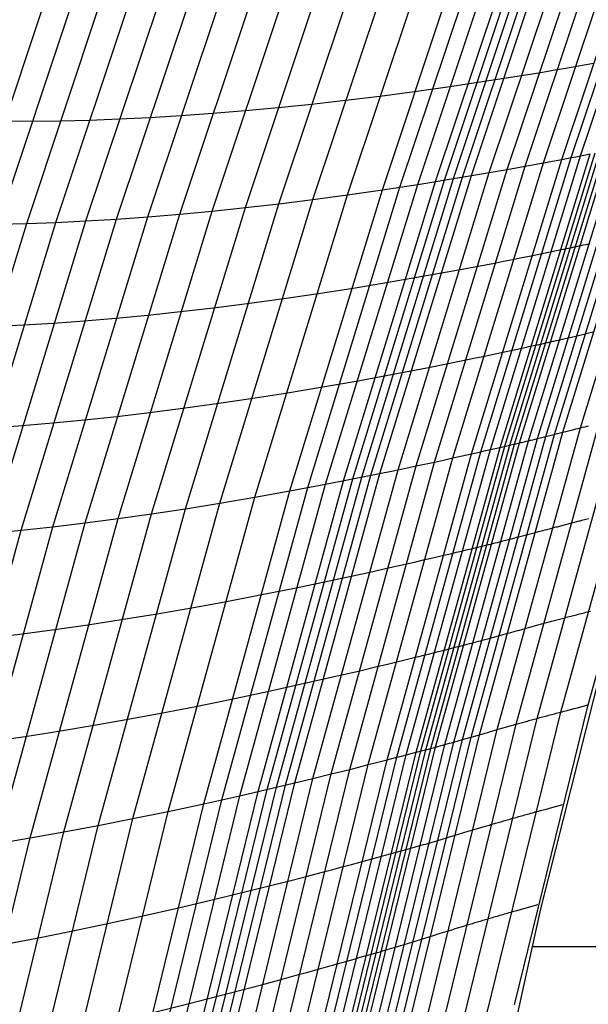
# Model space of a CAD drawing. Extents: x -260 to 296, y -277 to 294.
# Tile 40 of 241: x -200 to -186, y 26 to 51. Entities that reach past the tile are written whole.
import ezdxf

# ---------------------------------------------------------------- set-up
doc = ezdxf.new("R2010")
doc.units = 0
doc.layers.add('PREDEFINITO', color=7, linetype='CONTINUOUS')

msp = doc.modelspace()

# ---------------------------------------------------------------- linework, layer by layer
at = {"layer": 'PREDEFINITO'}
for p, q in [((-186.232, 47.504, 439.513), (-184.485, 52.731, 438.714)), ((-187.619, 47.243, 439.008), (-185.861, 52.506, 438.208)), ((-187.164, 47.327, 439.204), (-185.409, 52.578, 438.404)), ((-186.702, 47.414, 439.375), (-184.952, 52.653, 438.575)), ((-186.468, 47.459, 439.448), (-184.719, 52.692, 438.649)), ((-189.638, 46.894, 438.018), (-187.862, 52.21, 437.22)), ((-189.413, 46.931, 438.127), (-187.64, 52.241, 437.328)), ((-189.189, 46.968, 438.236), (-187.417, 52.272, 437.437)), ((-188.965, 47.006, 438.347), (-187.195, 52.304, 437.548)), ((-188.517, 47.083, 438.572), (-186.752, 52.369, 437.773)), ((-188.07, 47.162, 438.795), (-186.307, 52.436, 437.995)), ((-191.19, 46.652, 437.199), (-189.401, 52.009, 436.403)), ((-190.75, 46.718, 437.443), (-188.965, 52.064, 436.646)), ((-190.307, 46.787, 437.679), (-188.526, 52.12, 436.881)), ((-189.862, 46.857, 437.907), (-188.084, 52.179, 437.109)), ((-193.777, 46.305, 435.625), (-191.966, 51.731, 434.836)), ((-192.925, 46.412, 436.169), (-191.121, 51.815, 435.377)), ((-192.062, 46.527, 436.694), (-190.266, 51.907, 435.9)), ((-197.054, 45.978, 433.251), (-195.214, 51.492, 432.478)), ((-196.255, 46.045, 433.872), (-194.423, 51.538, 433.095)), ((-195.443, 46.122, 434.475), (-193.617, 51.593, 433.694)), ((-194.616, 46.209, 435.06), (-192.798, 51.657, 434.275)), ((-201.49, 45.789, 429.179), (-199.613, 51.424, 428.444)), ((-200.797, 45.795, 429.895), (-198.925, 51.411, 429.153)), ((-200.084, 45.812, 430.597), (-198.219, 51.408, 429.848)), ((-199.352, 45.838, 431.284), (-197.493, 51.414, 430.529)), ((-198.603, 45.875, 431.956), (-196.75, 51.43, 431.195)), ((-197.836, 45.922, 432.612), (-195.99, 51.456, 431.845)), ((-186.374, 49.736, 438.836), (-186.145, 49.777, 438.925)), ((-186.145, 49.777, 438.925), (-185.914, 49.818, 439.007)), ((-189.505, 49.234, 437.313), (-187.276, 49.582, 438.428)), ((-187.276, 49.582, 438.428), (-186.827, 49.658, 438.641)), ((-186.827, 49.658, 438.641), (-186.601, 49.697, 438.741)), ((-186.601, 49.697, 438.741), (-186.374, 49.736, 438.836)), ((-191.253, 48.996, 436.329), (-190.385, 49.11, 436.834)), ((-190.385, 49.11, 436.834), (-189.505, 49.234, 437.313)), ((-193.797, 48.709, 434.699), (-192.961, 48.795, 435.263)), ((-192.961, 48.795, 435.263), (-192.113, 48.891, 435.805)), ((-192.113, 48.891, 435.805), (-191.253, 48.996, 436.329)), ((-196.225, 48.509, 432.896), (-195.43, 48.566, 433.515)), ((-195.43, 48.566, 433.515), (-194.621, 48.633, 434.116)), ((-194.621, 48.633, 434.116), (-193.797, 48.709, 434.699)), ((-200.645, 48.375, 428.842), (-199.954, 48.372, 429.554)), ((-199.954, 48.372, 429.554), (-199.244, 48.379, 430.253)), ((-199.244, 48.379, 430.253), (-198.515, 48.397, 430.937)), ((-198.515, 48.397, 430.937), (-197.768, 48.424, 431.606)), ((-197.768, 48.424, 431.606), (-197.005, 48.461, 432.259)), ((-197.005, 48.461, 432.259), (-196.225, 48.509, 432.896)), ((-187.099, 40.482, 441.168), (-184.858, 47.78, 440.045)), ((-186.886, 40.535, 441.324), (-184.648, 47.825, 440.201)), ((-186.674, 40.588, 441.479), (-184.439, 47.87, 440.356)), ((-186.238, 40.698, 441.747), (-184.009, 47.963, 440.624)), ((-188.247, 40.21, 440.692), (-185.993, 47.551, 439.568)), ((-188.125, 40.238, 440.715), (-185.872, 47.574, 439.591)), ((-188.003, 40.266, 440.735), (-185.751, 47.598, 439.612)), ((-187.882, 40.294, 440.759), (-185.631, 47.622, 439.637)), ((-187.763, 40.322, 440.795), (-185.514, 47.645, 439.673)), ((-187.535, 40.376, 440.894), (-185.288, 47.691, 439.772)), ((-187.314, 40.429, 441.021), (-185.07, 47.736, 439.899)), ((-186.113, 47.527, 439.542), (-185.993, 47.551, 439.568)), ((-189.429, 39.945, 440.329), (-187.164, 47.327, 439.204)), ((-188.963, 40.048, 440.5), (-186.702, 47.414, 439.375)), ((-188.727, 40.101, 440.573), (-186.468, 47.459, 439.448)), ((-188.488, 40.155, 440.637), (-186.232, 47.504, 439.513)), ((-187.619, 47.243, 439.008), (-187.392, 47.285, 439.109)), ((-187.392, 47.285, 439.109), (-187.164, 47.327, 439.204)), ((-187.164, 47.327, 439.204), (-186.934, 47.37, 439.293)), ((-186.934, 47.37, 439.293), (-186.702, 47.414, 439.375)), ((-186.702, 47.414, 439.375), (-186.585, 47.436, 439.412)), ((-186.585, 47.436, 439.412), (-186.468, 47.459, 439.448)), ((-186.468, 47.459, 439.448), (-186.35, 47.481, 439.482)), ((-186.35, 47.481, 439.482), (-186.232, 47.504, 439.513)), ((-186.232, 47.504, 439.513), (-186.113, 47.527, 439.542)), ((-190.798, 39.65, 439.698), (-188.517, 47.083, 438.572)), ((-190.345, 39.746, 439.921), (-188.07, 47.162, 438.795)), ((-190.307, 46.787, 437.679), (-188.07, 47.162, 438.795)), ((-189.89, 39.844, 440.134), (-187.619, 47.243, 439.008)), ((-188.07, 47.162, 438.795), (-187.619, 47.243, 439.008)), ((-192.158, 39.375, 439.031), (-189.862, 46.857, 437.907)), ((-191.931, 39.42, 439.142), (-189.638, 46.894, 438.018)), ((-191.704, 39.465, 439.251), (-189.413, 46.931, 438.127)), ((-191.477, 39.511, 439.36), (-189.189, 46.968, 438.236)), ((-191.251, 39.557, 439.472), (-188.965, 47.006, 438.347)), ((-193.501, 39.121, 438.319), (-191.19, 46.652, 437.199)), ((-193.056, 39.203, 438.564), (-190.75, 46.718, 437.443)), ((-192.608, 39.288, 438.801), (-190.307, 46.787, 437.679)), ((-192.062, 46.527, 436.694), (-191.19, 46.652, 437.199)), ((-191.19, 46.652, 437.199), (-190.307, 46.787, 437.679)), ((-196.116, 38.677, 436.734), (-193.777, 46.305, 435.625)), ((-195.255, 38.815, 437.282), (-192.925, 46.412, 436.169)), ((-194.616, 46.209, 435.06), (-193.777, 46.305, 435.625)), ((-194.383, 38.963, 437.811), (-192.062, 46.527, 436.694)), ((-193.777, 46.305, 435.625), (-192.925, 46.412, 436.169)), ((-192.925, 46.412, 436.169), (-192.062, 46.527, 436.694)), ((-197.8, 38.431, 435.575), (-195.443, 46.122, 434.475)), ((-196.965, 38.549, 436.165), (-194.616, 46.209, 435.06)), ((-196.255, 46.045, 433.872), (-195.443, 46.122, 434.475)), ((-195.443, 46.122, 434.475), (-194.616, 46.209, 435.06)), ((-202.493, 37.944, 431.651), (-200.084, 45.812, 430.597)), ((-201.753, 37.998, 432.347), (-199.352, 45.838, 431.284)), ((-200.995, 38.064, 433.028), (-198.603, 45.875, 431.956)), ((-200.797, 45.795, 429.895), (-200.084, 45.812, 430.597)), ((-200.22, 38.14, 433.691), (-197.836, 45.922, 432.612)), ((-200.084, 45.812, 430.597), (-199.352, 45.838, 431.284)), ((-199.429, 38.226, 434.337), (-197.054, 45.978, 433.251)), ((-199.352, 45.838, 431.284), (-198.603, 45.875, 431.956)), ((-198.622, 38.324, 434.965), (-196.255, 46.045, 433.872)), ((-198.603, 45.875, 431.956), (-197.836, 45.922, 432.612)), ((-197.836, 45.922, 432.612), (-197.054, 45.978, 433.251)), ((-197.054, 45.978, 433.251), (-196.255, 46.045, 433.872)), ((-187.233, 45.05, 439.817), (-187.115, 45.074, 439.85)), ((-187.115, 45.074, 439.85), (-186.996, 45.099, 439.881)), ((-186.996, 45.099, 439.881), (-186.876, 45.123, 439.91)), ((-186.876, 45.123, 439.91), (-186.756, 45.148, 439.936)), ((-186.756, 45.148, 439.936), (-186.453, 45.21, 439.991)), ((-186.453, 45.21, 439.991), (-186.423, 45.217, 439.997)), ((-186.423, 45.217, 439.997), (-186.393, 45.223, 440.004)), ((-186.393, 45.223, 440.004), (-186.364, 45.229, 440.012)), ((-186.364, 45.229, 440.012), (-186.334, 45.235, 440.021)), ((-186.334, 45.235, 440.021), (-186.305, 45.242, 440.03)), ((-186.305, 45.242, 440.03), (-186.276, 45.248, 440.04)), ((-186.276, 45.248, 440.04), (-186.247, 45.254, 440.05)), ((-186.247, 45.254, 440.05), (-186.218, 45.26, 440.061)), ((-186.218, 45.26, 440.061), (-186.19, 45.266, 440.073)), ((-186.19, 45.266, 440.073), (-186.161, 45.272, 440.085)), ((-186.161, 45.272, 440.085), (-186.105, 45.284, 440.111)), ((-186.105, 45.284, 440.111), (-186.049, 45.296, 440.139)), ((-186.049, 45.296, 440.139), (-185.994, 45.308, 440.168)), ((-188.84, 44.734, 439.164), (-188.388, 44.821, 439.377)), ((-188.388, 44.821, 439.377), (-188.16, 44.865, 439.477)), ((-188.16, 44.865, 439.477), (-187.931, 44.91, 439.572)), ((-187.931, 44.91, 439.572), (-187.7, 44.956, 439.661)), ((-187.7, 44.956, 439.661), (-187.467, 45.003, 439.743)), ((-187.467, 45.003, 439.743), (-187.35, 45.026, 439.781)), ((-187.35, 45.026, 439.781), (-187.233, 45.05, 439.817)), ((-191.086, 44.332, 438.046), (-189.29, 44.65, 438.941)), ((-189.29, 44.65, 438.941), (-188.84, 44.734, 439.164)), ((-191.973, 44.187, 437.566), (-191.086, 44.332, 438.046)), ((-192.848, 44.051, 437.06), (-191.973, 44.187, 437.566)), ((-194.569, 43.808, 435.988), (-193.714, 43.925, 436.533)), ((-193.714, 43.925, 436.533), (-192.848, 44.051, 437.06)), ((-197.057, 43.518, 434.23), (-196.241, 43.605, 434.835)), ((-196.241, 43.605, 434.835), (-195.411, 43.701, 435.421)), ((-195.411, 43.701, 435.421), (-194.569, 43.808, 435.988)), ((-199.413, 43.318, 432.307), (-198.644, 43.374, 432.965)), ((-198.644, 43.374, 432.965), (-197.858, 43.441, 433.606)), ((-197.858, 43.441, 433.606), (-197.057, 43.518, 434.23)), ((-200.899, 43.236, 430.942), (-200.165, 43.272, 431.632)), ((-200.165, 43.272, 431.632), (-199.413, 43.318, 432.307)), ((-186.353, 42.995, 440.781), (-185.93, 43.096, 441.092)), ((-187.015, 42.844, 440.408), (-186.986, 42.85, 440.419)), ((-186.986, 42.85, 440.419), (-186.957, 42.857, 440.43)), ((-186.957, 42.857, 440.43), (-186.928, 42.863, 440.441)), ((-186.928, 42.863, 440.441), (-186.9, 42.869, 440.454)), ((-186.9, 42.869, 440.454), (-186.843, 42.882, 440.479)), ((-186.843, 42.882, 440.479), (-186.787, 42.895, 440.507)), ((-186.787, 42.895, 440.507), (-186.731, 42.908, 440.537)), ((-186.731, 42.908, 440.537), (-186.676, 42.92, 440.568)), ((-186.676, 42.92, 440.568), (-186.622, 42.933, 440.601)), ((-186.622, 42.933, 440.601), (-186.567, 42.945, 440.635)), ((-186.567, 42.945, 440.635), (-186.46, 42.97, 440.706)), ((-186.46, 42.97, 440.706), (-186.353, 42.995, 440.781)), ((-188.21, 42.585, 440.112), (-188.093, 42.61, 440.15)), ((-188.093, 42.61, 440.15), (-187.975, 42.635, 440.186)), ((-187.975, 42.635, 440.186), (-187.856, 42.661, 440.219)), ((-187.856, 42.661, 440.219), (-187.737, 42.686, 440.25)), ((-187.737, 42.686, 440.25), (-187.617, 42.712, 440.279)), ((-187.617, 42.712, 440.279), (-187.496, 42.738, 440.305)), ((-187.496, 42.738, 440.305), (-187.193, 42.804, 440.359)), ((-187.193, 42.804, 440.359), (-187.162, 42.811, 440.366)), ((-187.162, 42.811, 440.366), (-187.132, 42.818, 440.373)), ((-187.132, 42.818, 440.373), (-187.103, 42.824, 440.381)), ((-187.103, 42.824, 440.381), (-187.073, 42.831, 440.389)), ((-187.073, 42.831, 440.389), (-187.044, 42.837, 440.398)), ((-187.044, 42.837, 440.398), (-187.015, 42.844, 440.408)), ((-189.588, 42.3, 439.533), (-189.134, 42.392, 439.746)), ((-189.134, 42.392, 439.746), (-188.905, 42.439, 439.847)), ((-188.905, 42.439, 439.847), (-188.675, 42.487, 439.942)), ((-188.675, 42.487, 439.942), (-188.444, 42.536, 440.031)), ((-188.444, 42.536, 440.031), (-188.21, 42.585, 440.112)), ((-191.842, 41.87, 438.415), (-190.039, 42.21, 439.31)), ((-190.039, 42.21, 439.31), (-189.588, 42.3, 439.533)), ((-192.732, 41.714, 437.934), (-191.842, 41.87, 438.415)), ((-193.61, 41.568, 437.426), (-192.732, 41.714, 437.934)), ((-195.337, 41.304, 436.352), (-194.479, 41.431, 436.899)), ((-194.479, 41.431, 436.899), (-193.61, 41.568, 437.426)), ((-197.016, 41.08, 435.196), (-196.183, 41.187, 435.784)), ((-196.183, 41.187, 435.784), (-195.337, 41.304, 436.352)), ((-186.042, 33.768, 441.963), (-183.972, 41.245, 440.818)), ((-199.427, 40.82, 433.32), (-198.638, 40.896, 433.963)), ((-198.638, 40.896, 433.963), (-197.834, 40.983, 434.589)), ((-197.834, 40.983, 434.589), (-197.016, 41.08, 435.196)), ((-187.322, 33.431, 443.002), (-185.252, 40.943, 441.841)), ((-186.728, 33.591, 442.664), (-184.659, 41.085, 441.508)), ((-200.954, 40.698, 431.981), (-200.199, 40.754, 432.659)), ((-200.199, 40.754, 432.659), (-199.427, 40.82, 433.32)), ((-188.316, 33.151, 442.913), (-186.238, 40.698, 441.747)), ((-187.844, 33.286, 443.059), (-185.771, 40.815, 441.894)), ((-186.566, 40.615, 441.553), (-186.458, 40.643, 441.623)), ((-186.458, 40.643, 441.623), (-186.404, 40.657, 441.656)), ((-186.404, 40.657, 441.656), (-186.349, 40.67, 441.688)), ((-186.349, 40.67, 441.688), (-186.294, 40.684, 441.718)), ((-186.294, 40.684, 441.718), (-186.238, 40.698, 441.747)), ((-186.238, 40.698, 441.747), (-186.182, 40.713, 441.773)), ((-186.182, 40.713, 441.773), (-186.125, 40.727, 441.798)), ((-186.125, 40.727, 441.798), (-186.096, 40.734, 441.81)), ((-186.096, 40.734, 441.81), (-186.068, 40.741, 441.82)), ((-186.068, 40.741, 441.82), (-186.039, 40.749, 441.831)), ((-189.406, 32.839, 442.187), (-187.314, 40.429, 441.021)), ((-189.188, 32.9, 442.334), (-187.099, 40.482, 441.168)), ((-188.973, 32.962, 442.49), (-186.886, 40.535, 441.324)), ((-188.757, 33.024, 442.645), (-186.674, 40.588, 441.479)), ((-187.535, 40.376, 440.894), (-187.479, 40.389, 440.923)), ((-187.479, 40.389, 440.923), (-187.424, 40.403, 440.954)), ((-187.424, 40.403, 440.954), (-187.369, 40.416, 440.987)), ((-187.369, 40.416, 440.987), (-187.314, 40.429, 441.021)), ((-187.314, 40.429, 441.021), (-187.206, 40.456, 441.093)), ((-187.206, 40.456, 441.093), (-187.099, 40.482, 441.168)), ((-187.099, 40.482, 441.168), (-186.674, 40.588, 441.479)), ((-186.674, 40.588, 441.479), (-186.566, 40.615, 441.553)), ((-190.592, 32.521, 441.805), (-188.488, 40.155, 440.637)), ((-190.348, 32.585, 441.859), (-188.247, 40.21, 440.692)), ((-190.226, 32.617, 441.882), (-188.125, 40.238, 440.715)), ((-190.102, 32.649, 441.901), (-188.003, 40.266, 440.735)), ((-189.98, 32.682, 441.926), (-187.882, 40.294, 440.759)), ((-189.861, 32.714, 441.961), (-187.763, 40.322, 440.795)), ((-189.63, 32.776, 442.059), (-187.535, 40.376, 440.894)), ((-188.607, 40.128, 440.606), (-188.488, 40.155, 440.637)), ((-188.488, 40.155, 440.637), (-188.368, 40.183, 440.666)), ((-188.368, 40.183, 440.666), (-188.247, 40.21, 440.692)), ((-188.247, 40.21, 440.692), (-187.942, 40.28, 440.746)), ((-187.942, 40.28, 440.746), (-187.912, 40.287, 440.752)), ((-187.912, 40.287, 440.752), (-187.882, 40.294, 440.759)), ((-187.882, 40.294, 440.759), (-187.852, 40.301, 440.767)), ((-187.852, 40.301, 440.767), (-187.822, 40.308, 440.776)), ((-187.822, 40.308, 440.776), (-187.793, 40.315, 440.785)), ((-187.793, 40.315, 440.785), (-187.763, 40.322, 440.795)), ((-187.763, 40.322, 440.795), (-187.734, 40.328, 440.805)), ((-187.734, 40.328, 440.805), (-187.705, 40.335, 440.816)), ((-187.705, 40.335, 440.816), (-187.648, 40.349, 440.84)), ((-187.648, 40.349, 440.84), (-187.591, 40.362, 440.866)), ((-187.591, 40.362, 440.866), (-187.535, 40.376, 440.894)), ((-191.542, 32.275, 441.499), (-189.429, 39.945, 440.329)), ((-191.071, 32.397, 441.669), (-188.963, 40.048, 440.5)), ((-190.832, 32.458, 441.742), (-188.727, 40.101, 440.573)), ((-189.66, 39.894, 440.234), (-189.429, 39.945, 440.329)), ((-189.429, 39.945, 440.329), (-189.197, 39.996, 440.418)), ((-189.197, 39.996, 440.418), (-188.963, 40.048, 440.5)), ((-188.963, 40.048, 440.5), (-188.845, 40.075, 440.537)), ((-188.845, 40.075, 440.537), (-188.727, 40.101, 440.573)), ((-188.727, 40.101, 440.573), (-188.607, 40.128, 440.606)), ((-192.925, 31.929, 440.866), (-190.798, 39.65, 439.698)), ((-192.608, 39.288, 438.801), (-190.798, 39.65, 439.698)), ((-192.467, 32.042, 441.09), (-190.345, 39.746, 439.921)), ((-192.007, 32.157, 441.303), (-189.89, 39.844, 440.134)), ((-190.798, 39.65, 439.698), (-190.345, 39.746, 439.921)), ((-190.345, 39.746, 439.921), (-189.89, 39.844, 440.134)), ((-189.89, 39.844, 440.134), (-189.66, 39.894, 440.234)), ((-194.07, 31.655, 440.309), (-191.931, 39.42, 439.142)), ((-193.841, 31.709, 440.419), (-191.704, 39.465, 439.251)), ((-193.611, 31.763, 440.528), (-191.477, 39.511, 439.36)), ((-193.382, 31.818, 440.64), (-191.251, 39.557, 439.472)), ((-195.206, 31.396, 439.729), (-193.056, 39.203, 438.564)), ((-194.753, 31.498, 439.967), (-192.608, 39.288, 438.801)), ((-194.298, 31.602, 440.198), (-192.158, 39.375, 439.031)), ((-193.501, 39.121, 438.319), (-192.608, 39.288, 438.801)), ((-196.546, 31.105, 438.972), (-194.383, 38.963, 437.811)), ((-195.655, 31.296, 439.483), (-193.501, 39.121, 438.319)), ((-195.255, 38.815, 437.282), (-194.383, 38.963, 437.811)), ((-194.383, 38.963, 437.811), (-193.501, 39.121, 438.319)), ((-198.297, 30.752, 437.887), (-196.116, 38.677, 436.734)), ((-197.427, 30.924, 438.439), (-195.255, 38.815, 437.282)), ((-196.965, 38.549, 436.165), (-196.116, 38.677, 436.734)), ((-196.116, 38.677, 436.734), (-195.255, 38.815, 437.282)), ((-199.999, 30.441, 436.717), (-197.8, 38.431, 435.575)), ((-199.155, 30.591, 437.312), (-196.965, 38.549, 436.165)), ((-198.622, 38.324, 434.965), (-197.8, 38.431, 435.575)), ((-197.8, 38.431, 435.575), (-196.965, 38.549, 436.165)), ((-186.103, 38.411, 442.264), (-186.069, 38.42, 442.256)), ((-186.069, 38.42, 442.256), (-186.035, 38.428, 442.247)), ((-201.644, 30.173, 435.466), (-199.429, 38.226, 434.337)), ((-200.829, 30.302, 436.101), (-198.622, 38.324, 434.965)), ((-200.22, 38.14, 433.691), (-199.429, 38.226, 434.337)), ((-199.429, 38.226, 434.337), (-198.622, 38.324, 434.965)), ((-187.067, 38.16, 442.076), (-187.011, 38.174, 442.106)), ((-187.011, 38.174, 442.106), (-186.955, 38.189, 442.135)), ((-186.955, 38.189, 442.135), (-186.899, 38.204, 442.161)), ((-186.899, 38.204, 442.161), (-186.842, 38.219, 442.186)), ((-186.842, 38.219, 442.186), (-186.813, 38.227, 442.197)), ((-186.813, 38.227, 442.197), (-186.784, 38.234, 442.208)), ((-186.784, 38.234, 442.208), (-186.755, 38.242, 442.218)), ((-186.755, 38.242, 442.218), (-186.726, 38.25, 442.228)), ((-186.726, 38.25, 442.228), (-186.697, 38.257, 442.237)), ((-186.697, 38.257, 442.237), (-186.667, 38.265, 442.246)), ((-186.667, 38.265, 442.246), (-186.638, 38.273, 442.253)), ((-186.638, 38.273, 442.253), (-186.608, 38.281, 442.26)), ((-186.608, 38.281, 442.26), (-186.578, 38.288, 442.267)), ((-186.578, 38.288, 442.267), (-186.548, 38.296, 442.272)), ((-186.548, 38.296, 442.272), (-186.517, 38.304, 442.277)), ((-186.517, 38.304, 442.277), (-186.487, 38.312, 442.281)), ((-186.487, 38.312, 442.281), (-186.456, 38.32, 442.285)), ((-186.456, 38.32, 442.285), (-186.425, 38.328, 442.287)), ((-186.425, 38.328, 442.287), (-186.394, 38.336, 442.289)), ((-186.394, 38.336, 442.289), (-186.362, 38.344, 442.29)), ((-186.362, 38.344, 442.29), (-186.331, 38.353, 442.29)), ((-186.331, 38.353, 442.29), (-186.299, 38.361, 442.289)), ((-186.299, 38.361, 442.289), (-186.267, 38.369, 442.287)), ((-186.267, 38.369, 442.287), (-186.234, 38.377, 442.284)), ((-186.234, 38.377, 442.284), (-186.202, 38.386, 442.28)), ((-186.202, 38.386, 442.28), (-186.169, 38.394, 442.276)), ((-186.169, 38.394, 442.276), (-186.136, 38.403, 442.27)), ((-186.136, 38.403, 442.27), (-186.103, 38.411, 442.264)), ((-202.443, 30.055, 434.813), (-200.22, 38.14, 433.691)), ((-200.995, 38.064, 433.028), (-200.22, 38.14, 433.691)), ((-188.036, 37.906, 441.409), (-187.928, 37.934, 441.48)), ((-187.928, 37.934, 441.48), (-187.82, 37.961, 441.555)), ((-187.82, 37.961, 441.555), (-187.393, 38.074, 441.866)), ((-187.393, 38.074, 441.866), (-187.285, 38.102, 441.941)), ((-187.285, 38.102, 441.941), (-187.177, 38.131, 442.011)), ((-187.177, 38.131, 442.011), (-187.122, 38.145, 442.044)), ((-187.122, 38.145, 442.044), (-187.067, 38.16, 442.076)), ((-188.972, 37.675, 441.08), (-188.666, 37.749, 441.134)), ((-188.666, 37.749, 441.134), (-188.636, 37.756, 441.14)), ((-188.636, 37.756, 441.14), (-188.606, 37.763, 441.147)), ((-188.606, 37.763, 441.147), (-188.576, 37.771, 441.155)), ((-188.576, 37.771, 441.155), (-188.546, 37.778, 441.163)), ((-188.546, 37.778, 441.163), (-188.517, 37.785, 441.173)), ((-188.517, 37.785, 441.173), (-188.487, 37.792, 441.182)), ((-188.487, 37.792, 441.182), (-188.458, 37.799, 441.193)), ((-188.458, 37.799, 441.193), (-188.429, 37.807, 441.204)), ((-188.429, 37.807, 441.204), (-188.372, 37.821, 441.228)), ((-188.372, 37.821, 441.228), (-188.315, 37.835, 441.253)), ((-188.315, 37.835, 441.253), (-188.258, 37.849, 441.281)), ((-188.258, 37.849, 441.281), (-188.202, 37.863, 441.311)), ((-188.202, 37.863, 441.311), (-188.146, 37.878, 441.342)), ((-188.146, 37.878, 441.342), (-188.091, 37.892, 441.375)), ((-188.091, 37.892, 441.375), (-188.036, 37.906, 441.409)), ((-190.159, 37.395, 440.718), (-189.926, 37.449, 440.807)), ((-189.926, 37.449, 440.807), (-189.691, 37.504, 440.888)), ((-189.691, 37.504, 440.888), (-189.572, 37.532, 440.926)), ((-189.572, 37.532, 440.926), (-189.453, 37.56, 440.962)), ((-189.453, 37.56, 440.962), (-189.334, 37.589, 440.995)), ((-189.334, 37.589, 440.995), (-189.214, 37.617, 441.026)), ((-189.214, 37.617, 441.026), (-189.093, 37.646, 441.054)), ((-189.093, 37.646, 441.054), (-188.972, 37.675, 441.08)), ((-191.078, 37.185, 440.309), (-190.621, 37.288, 440.523)), ((-190.621, 37.288, 440.523), (-190.39, 37.341, 440.623)), ((-190.39, 37.341, 440.623), (-190.159, 37.395, 440.718)), ((-193.349, 36.698, 439.189), (-191.533, 37.083, 440.086)), ((-191.533, 37.083, 440.086), (-191.078, 37.185, 440.309)), ((-194.244, 36.519, 438.706), (-193.349, 36.698, 439.189)), ((-195.13, 36.351, 438.197), (-194.244, 36.519, 438.706)), ((-196.005, 36.192, 437.667), (-195.13, 36.351, 438.197)), ((-197.721, 35.903, 436.546), (-196.869, 36.042, 437.117)), ((-196.869, 36.042, 437.117), (-196.005, 36.192, 437.667)), ((-186.622, 35.951, 442.602), (-186.587, 35.96, 442.589)), ((-186.587, 35.96, 442.589), (-186.551, 35.969, 442.575)), ((-186.551, 35.969, 442.575), (-186.516, 35.978, 442.559)), ((-186.516, 35.978, 442.559), (-186.48, 35.988, 442.543)), ((-186.48, 35.988, 442.543), (-186.443, 35.997, 442.525)), ((-186.443, 35.997, 442.525), (-186.407, 36.007, 442.506)), ((-186.407, 36.007, 442.506), (-186.37, 36.016, 442.486)), ((-186.37, 36.016, 442.486), (-186.333, 36.026, 442.464)), ((-186.333, 36.026, 442.464), (-186.295, 36.036, 442.442)), ((-186.295, 36.036, 442.442), (-186.257, 36.045, 442.418)), ((-186.257, 36.045, 442.418), (-186.219, 36.055, 442.392)), ((-186.219, 36.055, 442.392), (-186.181, 36.065, 442.366)), ((-186.181, 36.065, 442.366), (-186.142, 36.075, 442.338)), ((-186.142, 36.075, 442.338), (-186.102, 36.085, 442.308)), ((-186.102, 36.085, 442.308), (-186.063, 36.095, 442.277)), ((-186.063, 36.095, 442.277), (-185.982, 36.116, 442.212)), ((-199.384, 35.657, 435.343), (-198.559, 35.775, 435.954)), ((-198.559, 35.775, 435.954), (-197.721, 35.903, 436.546)), ((-187.534, 35.705, 442.575), (-187.505, 35.713, 442.586)), ((-187.505, 35.713, 442.586), (-187.476, 35.721, 442.597)), ((-187.476, 35.721, 442.597), (-187.447, 35.729, 442.607)), ((-187.447, 35.729, 442.607), (-187.418, 35.737, 442.617)), ((-187.418, 35.737, 442.617), (-187.389, 35.745, 442.626)), ((-187.389, 35.745, 442.626), (-187.359, 35.753, 442.634)), ((-187.359, 35.753, 442.634), (-187.329, 35.761, 442.642)), ((-187.329, 35.761, 442.642), (-187.299, 35.769, 442.649)), ((-187.299, 35.769, 442.649), (-187.269, 35.777, 442.655)), ((-187.269, 35.777, 442.655), (-187.239, 35.786, 442.661)), ((-187.239, 35.786, 442.661), (-187.209, 35.794, 442.666)), ((-187.209, 35.794, 442.666), (-187.178, 35.802, 442.67)), ((-187.178, 35.802, 442.67), (-187.147, 35.81, 442.673)), ((-187.147, 35.81, 442.673), (-187.116, 35.819, 442.675)), ((-187.116, 35.819, 442.675), (-187.085, 35.827, 442.677)), ((-187.085, 35.827, 442.677), (-187.053, 35.836, 442.678)), ((-187.053, 35.836, 442.678), (-187.021, 35.844, 442.678)), ((-187.021, 35.844, 442.678), (-186.989, 35.853, 442.677)), ((-186.989, 35.853, 442.677), (-186.957, 35.862, 442.675)), ((-186.957, 35.862, 442.675), (-186.925, 35.87, 442.672)), ((-186.925, 35.87, 442.672), (-186.892, 35.879, 442.668)), ((-186.892, 35.879, 442.668), (-186.859, 35.888, 442.664)), ((-186.859, 35.888, 442.664), (-186.826, 35.897, 442.658)), ((-186.826, 35.897, 442.658), (-186.793, 35.905, 442.651)), ((-186.793, 35.905, 442.651), (-186.759, 35.914, 442.644)), ((-186.759, 35.914, 442.644), (-186.725, 35.923, 442.635)), ((-186.725, 35.923, 442.635), (-186.691, 35.932, 442.625)), ((-186.691, 35.932, 442.625), (-186.656, 35.942, 442.614)), ((-186.656, 35.942, 442.614), (-186.622, 35.951, 442.602)), ((-200.988, 35.452, 434.064), (-200.194, 35.549, 434.713)), ((-200.194, 35.549, 434.713), (-199.384, 35.657, 435.343)), ((-188.517, 35.434, 441.944), (-188.087, 35.552, 442.255)), ((-188.087, 35.552, 442.255), (-187.979, 35.582, 442.329)), ((-187.979, 35.582, 442.329), (-187.87, 35.612, 442.4)), ((-187.87, 35.612, 442.4), (-187.815, 35.627, 442.433)), ((-187.815, 35.627, 442.433), (-187.76, 35.642, 442.465)), ((-187.76, 35.642, 442.465), (-187.704, 35.658, 442.495)), ((-187.704, 35.658, 442.495), (-187.648, 35.673, 442.524)), ((-187.648, 35.673, 442.524), (-187.591, 35.689, 442.55)), ((-187.591, 35.689, 442.55), (-187.534, 35.705, 442.575)), ((-189.366, 35.21, 441.523), (-189.336, 35.218, 441.529)), ((-189.336, 35.218, 441.529), (-189.306, 35.226, 441.536)), ((-189.306, 35.226, 441.536), (-189.276, 35.233, 441.544)), ((-189.276, 35.233, 441.544), (-189.246, 35.241, 441.552)), ((-189.246, 35.241, 441.552), (-189.216, 35.248, 441.561)), ((-189.216, 35.248, 441.561), (-189.187, 35.256, 441.571)), ((-189.187, 35.256, 441.571), (-189.157, 35.264, 441.582)), ((-189.157, 35.264, 441.582), (-189.128, 35.271, 441.593)), ((-189.128, 35.271, 441.593), (-189.07, 35.286, 441.616)), ((-189.07, 35.286, 441.616), (-189.013, 35.301, 441.642)), ((-189.013, 35.301, 441.642), (-188.956, 35.316, 441.67)), ((-188.956, 35.316, 441.67), (-188.9, 35.331, 441.699)), ((-188.9, 35.331, 441.699), (-188.844, 35.346, 441.731)), ((-188.844, 35.346, 441.731), (-188.789, 35.36, 441.763)), ((-188.789, 35.36, 441.763), (-188.734, 35.375, 441.797)), ((-188.734, 35.375, 441.797), (-188.625, 35.405, 441.869)), ((-188.625, 35.405, 441.869), (-188.517, 35.434, 441.944)), ((-187.226, 28.666, 442.249), (-185.528, 35.396, 441.291)), ((-190.393, 34.954, 441.278), (-190.275, 34.983, 441.316)), ((-190.275, 34.983, 441.316), (-190.155, 35.013, 441.351)), ((-190.155, 35.013, 441.351), (-190.036, 35.042, 441.384)), ((-190.036, 35.042, 441.384), (-189.915, 35.072, 441.415)), ((-189.915, 35.072, 441.415), (-189.794, 35.103, 441.443)), ((-189.794, 35.103, 441.443), (-189.673, 35.133, 441.469)), ((-189.673, 35.133, 441.469), (-189.366, 35.21, 441.523)), ((-191.785, 34.616, 440.699), (-191.326, 34.726, 440.912)), ((-191.326, 34.726, 440.912), (-191.095, 34.782, 441.013)), ((-191.095, 34.782, 441.013), (-190.863, 34.838, 441.108)), ((-190.863, 34.838, 441.108), (-190.629, 34.896, 441.197)), ((-190.629, 34.896, 441.197), (-190.393, 34.954, 441.278)), ((-194.064, 34.101, 439.578), (-192.242, 34.509, 440.476)), ((-192.242, 34.509, 440.476), (-191.785, 34.616, 440.699)), ((-194.963, 33.911, 439.094), (-194.064, 34.101, 439.578)), ((-195.851, 33.731, 438.584), (-194.963, 33.911, 439.094)), ((-187.884, 26.268, 443.113), (-186.042, 33.768, 441.963)), ((-186.223, 33.722, 442.176), (-186.133, 33.745, 442.073)), ((-186.133, 33.745, 442.073), (-186.042, 33.768, 441.963)), ((-197.596, 33.401, 437.502), (-196.729, 33.561, 438.053)), ((-196.729, 33.561, 438.053), (-195.851, 33.731, 438.584)), ((-188.568, 26.072, 443.823), (-186.728, 33.591, 442.664)), ((-187.108, 33.489, 442.913), (-187.072, 33.499, 442.893)), ((-187.072, 33.499, 442.893), (-187.035, 33.509, 442.873)), ((-187.035, 33.509, 442.873), (-186.998, 33.519, 442.852)), ((-186.998, 33.519, 442.852), (-186.96, 33.529, 442.829)), ((-186.96, 33.529, 442.829), (-186.922, 33.539, 442.805)), ((-186.922, 33.539, 442.805), (-186.884, 33.549, 442.779)), ((-186.884, 33.549, 442.779), (-186.845, 33.56, 442.752)), ((-186.845, 33.56, 442.752), (-186.807, 33.57, 442.724)), ((-186.807, 33.57, 442.724), (-186.767, 33.58, 442.694)), ((-186.767, 33.58, 442.694), (-186.728, 33.591, 442.664)), ((-186.728, 33.591, 442.664), (-186.647, 33.612, 442.597)), ((-186.647, 33.612, 442.597), (-186.566, 33.633, 442.525)), ((-186.566, 33.633, 442.525), (-186.482, 33.655, 442.448)), ((-186.482, 33.655, 442.448), (-186.398, 33.677, 442.364)), ((-186.398, 33.677, 442.364), (-186.311, 33.699, 442.273)), ((-186.311, 33.699, 442.273), (-186.223, 33.722, 442.176)), ((-199.292, 33.111, 436.335), (-198.451, 33.251, 436.929)), ((-198.451, 33.251, 436.929), (-197.596, 33.401, 437.502)), ((-189.688, 25.732, 444.227), (-187.844, 33.286, 443.059)), ((-189.163, 25.895, 444.167), (-187.322, 33.431, 443.002)), ((-187.996, 33.243, 443.031), (-187.966, 33.251, 443.038)), ((-187.966, 33.251, 443.038), (-187.936, 33.26, 443.045)), ((-187.936, 33.26, 443.045), (-187.906, 33.268, 443.05)), ((-187.906, 33.268, 443.05), (-187.875, 33.277, 443.055)), ((-187.875, 33.277, 443.055), (-187.844, 33.286, 443.059)), ((-187.844, 33.286, 443.059), (-187.813, 33.295, 443.062)), ((-187.813, 33.295, 443.062), (-187.782, 33.303, 443.065)), ((-187.782, 33.303, 443.065), (-187.751, 33.312, 443.066)), ((-187.751, 33.312, 443.066), (-187.719, 33.321, 443.067)), ((-187.719, 33.321, 443.067), (-187.687, 33.33, 443.067)), ((-187.687, 33.33, 443.067), (-187.655, 33.339, 443.066)), ((-187.655, 33.339, 443.066), (-187.623, 33.348, 443.064)), ((-187.623, 33.348, 443.064), (-187.591, 33.357, 443.061)), ((-187.591, 33.357, 443.061), (-187.558, 33.366, 443.057)), ((-187.558, 33.366, 443.057), (-187.525, 33.375, 443.052)), ((-187.525, 33.375, 443.052), (-187.492, 33.384, 443.047)), ((-187.492, 33.384, 443.047), (-187.458, 33.394, 443.04)), ((-187.458, 33.394, 443.04), (-187.425, 33.403, 443.032)), ((-187.425, 33.403, 443.032), (-187.391, 33.412, 443.023)), ((-187.391, 33.412, 443.023), (-187.356, 33.422, 443.013)), ((-187.356, 33.422, 443.013), (-187.322, 33.431, 443.002)), ((-187.322, 33.431, 443.002), (-187.287, 33.441, 442.99)), ((-187.287, 33.441, 442.99), (-187.252, 33.45, 442.977)), ((-187.252, 33.45, 442.977), (-187.216, 33.46, 442.963)), ((-187.216, 33.46, 442.963), (-187.181, 33.47, 442.947)), ((-187.181, 33.47, 442.947), (-187.145, 33.479, 442.93)), ((-187.145, 33.479, 442.93), (-187.108, 33.489, 442.913)), ((-200.119, 32.982, 435.722), (-199.292, 33.111, 436.335)), ((-190.61, 25.435, 443.815), (-188.757, 33.024, 442.645)), ((-190.164, 25.58, 444.083), (-188.316, 33.151, 442.913)), ((-189.188, 32.9, 442.334), (-188.757, 33.024, 442.645)), ((-188.757, 33.024, 442.645), (-188.648, 33.055, 442.719)), ((-188.648, 33.055, 442.719), (-188.539, 33.087, 442.79)), ((-188.539, 33.087, 442.79), (-188.484, 33.103, 442.823)), ((-188.484, 33.103, 442.823), (-188.428, 33.119, 442.855)), ((-188.428, 33.119, 442.855), (-188.372, 33.135, 442.885)), ((-188.372, 33.135, 442.885), (-188.316, 33.151, 442.913)), ((-188.316, 33.151, 442.913), (-188.259, 33.168, 442.94)), ((-188.259, 33.168, 442.94), (-188.202, 33.184, 442.964)), ((-188.202, 33.184, 442.964), (-188.173, 33.192, 442.976)), ((-188.173, 33.192, 442.976), (-188.144, 33.201, 442.987)), ((-188.144, 33.201, 442.987), (-188.115, 33.209, 442.997)), ((-188.115, 33.209, 442.997), (-188.085, 33.217, 443.006)), ((-188.085, 33.217, 443.006), (-188.056, 33.226, 443.015)), ((-188.056, 33.226, 443.015), (-188.026, 33.234, 443.024)), ((-188.026, 33.234, 443.024), (-187.996, 33.243, 443.031)), ((-200.932, 32.864, 435.089), (-200.119, 32.982, 435.722)), ((-191.493, 25.153, 443.229), (-189.63, 32.776, 442.059)), ((-191.267, 25.224, 443.357), (-189.406, 32.839, 442.187)), ((-191.047, 25.294, 443.504), (-189.188, 32.9, 442.334)), ((-190.828, 25.364, 443.66), (-188.973, 32.962, 442.49)), ((-189.744, 32.745, 442.006), (-189.687, 32.761, 442.032)), ((-189.687, 32.761, 442.032), (-189.63, 32.776, 442.059)), ((-189.63, 32.776, 442.059), (-189.573, 32.792, 442.089)), ((-189.573, 32.792, 442.089), (-189.517, 32.808, 442.12)), ((-189.517, 32.808, 442.12), (-189.462, 32.823, 442.153)), ((-189.462, 32.823, 442.153), (-189.406, 32.839, 442.187)), ((-189.406, 32.839, 442.187), (-189.297, 32.869, 442.259)), ((-189.297, 32.869, 442.259), (-189.188, 32.9, 442.334)), ((-192.463, 24.862, 442.977), (-190.592, 32.521, 441.805)), ((-192.218, 24.935, 443.03), (-190.348, 32.585, 441.859)), ((-192.094, 24.971, 443.052), (-190.226, 32.617, 441.882)), ((-191.97, 25.008, 443.072), (-190.102, 32.649, 441.901)), ((-191.847, 25.045, 443.096), (-189.98, 32.682, 441.926)), ((-191.726, 25.081, 443.131), (-189.861, 32.714, 441.961)), ((-190.712, 32.49, 441.775), (-190.592, 32.521, 441.805)), ((-190.592, 32.521, 441.805), (-190.47, 32.553, 441.833)), ((-190.47, 32.553, 441.833), (-190.348, 32.585, 441.859)), ((-190.348, 32.585, 441.859), (-190.041, 32.665, 441.912)), ((-190.041, 32.665, 441.912), (-190.01, 32.674, 441.919)), ((-190.01, 32.674, 441.919), (-189.98, 32.682, 441.926)), ((-189.98, 32.682, 441.926), (-189.95, 32.69, 441.933)), ((-189.95, 32.69, 441.933), (-189.92, 32.698, 441.942)), ((-189.92, 32.698, 441.942), (-189.89, 32.706, 441.951)), ((-189.89, 32.706, 441.951), (-189.861, 32.714, 441.961)), ((-189.861, 32.714, 441.961), (-189.831, 32.721, 441.971)), ((-189.831, 32.721, 441.971), (-189.802, 32.729, 441.982)), ((-189.802, 32.729, 441.982), (-189.744, 32.745, 442.006)), ((-193.421, 24.582, 442.672), (-191.542, 32.275, 441.499)), ((-192.946, 24.72, 442.841), (-191.071, 32.397, 441.669)), ((-192.705, 24.791, 442.914), (-190.832, 32.458, 441.742)), ((-191.775, 32.216, 441.404), (-191.542, 32.275, 441.499)), ((-191.542, 32.275, 441.499), (-191.307, 32.336, 441.587)), ((-191.307, 32.336, 441.587), (-191.071, 32.397, 441.669)), ((-191.071, 32.397, 441.669), (-190.952, 32.427, 441.706)), ((-190.952, 32.427, 441.706), (-190.832, 32.458, 441.742)), ((-190.832, 32.458, 441.742), (-190.712, 32.49, 441.775)), ((-194.355, 24.313, 442.263), (-192.467, 32.042, 441.09)), ((-193.89, 24.446, 442.476), (-192.007, 32.157, 441.303)), ((-192.925, 31.929, 440.866), (-192.467, 32.042, 441.09)), ((-192.467, 32.042, 441.09), (-192.007, 32.157, 441.303)), ((-192.007, 32.157, 441.303), (-191.775, 32.216, 441.404)), ((-195.278, 24.055, 441.812), (-193.382, 31.818, 440.64)), ((-194.817, 24.183, 442.039), (-192.925, 31.929, 440.866)), ((-194.753, 31.498, 439.967), (-192.925, 31.929, 440.866)), ((-196.202, 23.804, 441.368), (-194.298, 31.602, 440.198)), ((-195.972, 23.866, 441.48), (-194.07, 31.655, 440.309)), ((-195.741, 23.929, 441.59), (-193.841, 31.709, 440.419)), ((-195.509, 23.992, 441.7), (-193.611, 31.763, 440.528)), ((-197.571, 23.447, 440.65), (-195.655, 31.296, 439.483)), ((-197.118, 23.564, 440.898), (-195.206, 31.396, 439.729)), ((-196.662, 23.683, 441.137), (-194.753, 31.498, 439.967)), ((-196.546, 31.105, 438.972), (-195.655, 31.296, 439.483)), ((-195.655, 31.296, 439.483), (-194.753, 31.498, 439.967)), ((-198.47, 23.222, 440.136), (-196.546, 31.105, 438.972)), ((-197.427, 30.924, 438.439), (-196.546, 31.105, 438.972)), ((-187.598, 31.027, 443.215), (-187.56, 31.037, 443.191)), ((-187.56, 31.037, 443.191), (-187.522, 31.048, 443.165)), ((-187.522, 31.048, 443.165), (-187.483, 31.058, 443.138)), ((-187.483, 31.058, 443.138), (-187.444, 31.069, 443.11)), ((-187.444, 31.069, 443.11), (-187.405, 31.08, 443.08)), ((-187.405, 31.08, 443.08), (-187.365, 31.091, 443.049)), ((-187.365, 31.091, 443.049), (-187.285, 31.112, 442.983)), ((-187.285, 31.112, 442.983), (-187.203, 31.135, 442.91)), ((-187.203, 31.135, 442.91), (-187.12, 31.157, 442.832)), ((-187.12, 31.157, 442.832), (-187.035, 31.18, 442.748)), ((-187.035, 31.18, 442.748), (-186.949, 31.203, 442.657)), ((-186.949, 31.203, 442.657), (-186.861, 31.226, 442.56)), ((-186.861, 31.226, 442.56), (-186.771, 31.25, 442.456)), ((-186.771, 31.25, 442.456), (-186.68, 31.274, 442.345)), ((-199.359, 23.007, 439.6), (-197.427, 30.924, 438.439)), ((-198.297, 30.752, 437.887), (-197.427, 30.924, 438.439)), ((-188.483, 30.774, 443.448), (-188.452, 30.783, 443.451)), ((-188.452, 30.783, 443.451), (-188.421, 30.792, 443.453)), ((-188.421, 30.792, 443.453), (-188.39, 30.801, 443.455)), ((-188.39, 30.801, 443.455), (-188.358, 30.811, 443.455)), ((-188.358, 30.811, 443.455), (-188.326, 30.82, 443.455)), ((-188.326, 30.82, 443.455), (-188.294, 30.829, 443.454)), ((-188.294, 30.829, 443.454), (-188.262, 30.839, 443.452)), ((-188.262, 30.839, 443.452), (-188.229, 30.848, 443.449)), ((-188.229, 30.848, 443.449), (-188.196, 30.857, 443.445)), ((-188.196, 30.857, 443.445), (-188.163, 30.867, 443.44)), ((-188.163, 30.867, 443.44), (-188.13, 30.877, 443.434)), ((-188.13, 30.877, 443.434), (-188.097, 30.886, 443.428)), ((-188.097, 30.886, 443.428), (-188.063, 30.896, 443.42)), ((-188.063, 30.896, 443.42), (-188.029, 30.906, 443.411)), ((-188.029, 30.906, 443.411), (-187.994, 30.915, 443.401)), ((-187.994, 30.915, 443.401), (-187.96, 30.925, 443.39)), ((-187.96, 30.925, 443.39), (-187.925, 30.935, 443.378)), ((-187.925, 30.935, 443.378), (-187.89, 30.945, 443.364)), ((-187.89, 30.945, 443.364), (-187.854, 30.955, 443.35)), ((-187.854, 30.955, 443.35), (-187.819, 30.965, 443.334)), ((-187.819, 30.965, 443.334), (-187.783, 30.975, 443.317)), ((-187.783, 30.975, 443.317), (-187.746, 30.985, 443.299)), ((-187.746, 30.985, 443.299), (-187.71, 30.996, 443.28)), ((-187.71, 30.996, 443.28), (-187.673, 31.006, 443.26)), ((-187.673, 31.006, 443.26), (-187.635, 31.016, 443.238)), ((-187.635, 31.016, 443.238), (-187.598, 31.027, 443.215)), ((-201.102, 22.609, 438.464), (-199.155, 30.591, 437.312)), ((-200.237, 22.802, 439.043), (-198.297, 30.752, 437.887)), ((-199.999, 30.441, 436.717), (-199.155, 30.591, 437.312)), ((-199.155, 30.591, 437.312), (-198.297, 30.752, 437.887)), ((-189.29, 30.533, 443.108), (-189.18, 30.566, 443.179)), ((-189.18, 30.566, 443.179), (-189.125, 30.583, 443.212)), ((-189.125, 30.583, 443.212), (-189.069, 30.6, 443.244)), ((-189.069, 30.6, 443.244), (-189.013, 30.617, 443.274)), ((-189.013, 30.617, 443.274), (-188.956, 30.634, 443.302)), ((-188.956, 30.634, 443.302), (-188.899, 30.651, 443.329)), ((-188.899, 30.651, 443.329), (-188.842, 30.668, 443.353)), ((-188.842, 30.668, 443.353), (-188.813, 30.677, 443.365)), ((-188.813, 30.677, 443.365), (-188.784, 30.685, 443.376)), ((-188.784, 30.685, 443.376), (-188.754, 30.694, 443.386)), ((-188.754, 30.694, 443.386), (-188.725, 30.703, 443.395)), ((-188.725, 30.703, 443.395), (-188.695, 30.711, 443.404)), ((-188.695, 30.711, 443.404), (-188.666, 30.72, 443.413)), ((-188.666, 30.72, 443.413), (-188.636, 30.729, 443.42)), ((-188.636, 30.729, 443.42), (-188.606, 30.738, 443.427)), ((-188.606, 30.738, 443.427), (-188.575, 30.747, 443.433)), ((-188.575, 30.747, 443.433), (-188.545, 30.756, 443.439)), ((-188.545, 30.756, 443.439), (-188.514, 30.765, 443.444)), ((-188.514, 30.765, 443.444), (-188.483, 30.774, 443.448)), ((-201.954, 22.426, 437.862), (-199.999, 30.441, 436.717)), ((-200.829, 30.302, 436.101), (-199.999, 30.441, 436.717)), ((-190.107, 30.29, 442.542), (-190.051, 30.306, 442.576)), ((-190.051, 30.306, 442.576), (-189.941, 30.339, 442.648)), ((-189.941, 30.339, 442.648), (-189.832, 30.371, 442.723)), ((-189.832, 30.371, 442.723), (-189.399, 30.5, 443.034)), ((-189.399, 30.5, 443.034), (-189.29, 30.533, 443.108)), ((-190.996, 30.041, 442.248), (-190.688, 30.125, 442.302)), ((-190.688, 30.125, 442.302), (-190.657, 30.134, 442.308)), ((-190.657, 30.134, 442.308), (-190.627, 30.142, 442.315)), ((-190.627, 30.142, 442.315), (-190.597, 30.151, 442.322)), ((-190.597, 30.151, 442.322), (-190.567, 30.159, 442.331)), ((-190.567, 30.159, 442.331), (-190.537, 30.167, 442.34)), ((-190.537, 30.167, 442.34), (-190.507, 30.176, 442.35)), ((-190.507, 30.176, 442.35), (-190.478, 30.184, 442.36)), ((-190.478, 30.184, 442.36), (-190.449, 30.192, 442.371)), ((-190.449, 30.192, 442.371), (-190.39, 30.209, 442.395)), ((-190.39, 30.209, 442.395), (-190.333, 30.225, 442.421)), ((-190.333, 30.225, 442.421), (-190.276, 30.241, 442.448)), ((-190.276, 30.241, 442.448), (-190.219, 30.258, 442.478)), ((-190.219, 30.258, 442.478), (-190.163, 30.274, 442.509)), ((-190.163, 30.274, 442.509), (-190.107, 30.29, 442.542)), ((-191.958, 29.78, 441.977), (-191.721, 29.844, 442.059)), ((-191.721, 29.844, 442.059), (-191.601, 29.876, 442.096)), ((-191.601, 29.876, 442.096), (-191.482, 29.909, 442.131)), ((-191.482, 29.909, 442.131), (-191.361, 29.941, 442.164)), ((-191.361, 29.941, 442.164), (-191.24, 29.974, 442.195)), ((-191.24, 29.974, 442.195), (-191.118, 30.008, 442.223)), ((-191.118, 30.008, 442.223), (-190.996, 30.041, 442.248)), ((-193.122, 29.472, 441.48), (-192.66, 29.593, 441.693)), ((-192.66, 29.593, 441.693), (-192.427, 29.655, 441.794)), ((-192.427, 29.655, 441.794), (-192.193, 29.717, 441.889)), ((-192.193, 29.717, 441.889), (-191.958, 29.78, 441.977)), ((-195.415, 28.899, 440.356), (-193.581, 29.353, 441.256)), ((-193.581, 29.353, 441.256), (-193.122, 29.472, 441.48)), ((-196.319, 28.686, 439.871), (-195.415, 28.899, 440.356)), ((-197.213, 28.484, 439.359), (-196.319, 28.686, 439.871)), ((-189.231, 19.632, 443.63), (-187.226, 28.666, 442.249)), ((-188.058, 28.562, 443.497), (-188.018, 28.573, 443.467)), ((-188.018, 28.573, 443.467), (-187.979, 28.584, 443.435)), ((-187.979, 28.584, 443.435), (-187.899, 28.607, 443.369)), ((-187.899, 28.607, 443.369), (-187.817, 28.63, 443.296)), ((-187.817, 28.63, 443.296), (-187.734, 28.653, 443.217)), ((-187.734, 28.653, 443.217), (-187.649, 28.676, 443.133)), ((-187.649, 28.676, 443.133), (-187.563, 28.7, 443.041)), ((-187.563, 28.7, 443.041), (-187.475, 28.724, 442.944)), ((-187.475, 28.724, 442.944), (-187.385, 28.749, 442.84)), ((-187.385, 28.749, 442.84), (-187.294, 28.774, 442.729)), ((-198.097, 28.291, 438.825), (-197.213, 28.484, 439.359)), ((-188.908, 28.313, 443.843), (-188.876, 28.323, 443.841)), ((-188.876, 28.323, 443.841), (-188.843, 28.333, 443.838)), ((-188.843, 28.333, 443.838), (-188.81, 28.343, 443.834)), ((-188.81, 28.343, 443.834), (-188.777, 28.353, 443.829)), ((-188.777, 28.353, 443.829), (-188.744, 28.363, 443.823)), ((-188.744, 28.363, 443.823), (-188.71, 28.372, 443.816)), ((-188.71, 28.372, 443.816), (-188.677, 28.383, 443.808)), ((-188.677, 28.383, 443.808), (-188.642, 28.393, 443.799)), ((-188.642, 28.393, 443.799), (-188.608, 28.403, 443.789)), ((-188.608, 28.403, 443.789), (-188.573, 28.413, 443.778)), ((-188.573, 28.413, 443.778), (-188.539, 28.423, 443.766)), ((-188.539, 28.423, 443.766), (-188.503, 28.434, 443.752)), ((-188.503, 28.434, 443.752), (-188.468, 28.444, 443.738)), ((-188.468, 28.444, 443.738), (-188.432, 28.454, 443.722)), ((-188.432, 28.454, 443.722), (-188.396, 28.465, 443.705)), ((-188.396, 28.465, 443.705), (-188.36, 28.475, 443.687)), ((-188.36, 28.475, 443.687), (-188.323, 28.486, 443.668)), ((-188.323, 28.486, 443.668), (-188.286, 28.497, 443.647)), ((-188.286, 28.497, 443.647), (-188.249, 28.507, 443.625)), ((-188.249, 28.507, 443.625), (-188.211, 28.518, 443.602)), ((-188.211, 28.518, 443.602), (-188.173, 28.529, 443.578)), ((-188.173, 28.529, 443.578), (-188.135, 28.54, 443.552)), ((-188.135, 28.54, 443.552), (-188.097, 28.551, 443.525)), ((-188.097, 28.551, 443.525), (-188.058, 28.562, 443.497)), ((-199.83, 27.937, 437.695), (-198.969, 28.109, 438.271)), ((-198.969, 28.109, 438.271), (-198.097, 28.291, 438.825)), ((-189.742, 28.057, 443.602), (-189.686, 28.074, 443.634)), ((-189.686, 28.074, 443.634), (-189.629, 28.092, 443.664)), ((-189.629, 28.092, 443.664), (-189.572, 28.11, 443.692)), ((-189.572, 28.11, 443.692), (-189.515, 28.128, 443.719)), ((-189.515, 28.128, 443.719), (-189.457, 28.145, 443.743)), ((-189.457, 28.145, 443.743), (-189.428, 28.154, 443.755)), ((-189.428, 28.154, 443.755), (-189.399, 28.164, 443.765)), ((-189.399, 28.164, 443.765), (-189.37, 28.173, 443.776)), ((-189.37, 28.173, 443.776), (-189.34, 28.182, 443.785)), ((-189.34, 28.182, 443.785), (-189.311, 28.191, 443.794)), ((-189.311, 28.191, 443.794), (-189.281, 28.2, 443.802)), ((-189.281, 28.2, 443.802), (-189.251, 28.209, 443.81)), ((-189.251, 28.209, 443.81), (-189.22, 28.219, 443.817)), ((-189.22, 28.219, 443.817), (-189.19, 28.228, 443.823)), ((-189.19, 28.228, 443.823), (-189.16, 28.237, 443.828)), ((-189.16, 28.237, 443.828), (-189.129, 28.247, 443.833)), ((-189.129, 28.247, 443.833), (-189.098, 28.256, 443.837)), ((-189.098, 28.256, 443.837), (-189.067, 28.265, 443.84)), ((-189.067, 28.265, 443.84), (-189.036, 28.275, 443.842)), ((-189.036, 28.275, 443.842), (-189.004, 28.284, 443.844)), ((-189.004, 28.284, 443.844), (-188.972, 28.294, 443.845)), ((-188.972, 28.294, 443.845), (-188.94, 28.304, 443.844)), ((-188.94, 28.304, 443.844), (-188.908, 28.313, 443.843)), ((-200.676, 27.776, 437.098), (-199.83, 27.937, 437.695)), ((-190.561, 27.802, 443.037), (-190.452, 27.835, 443.113)), ((-190.452, 27.835, 443.113), (-190.017, 27.971, 443.424)), ((-190.017, 27.971, 443.424), (-189.908, 28.005, 443.498)), ((-189.908, 28.005, 443.498), (-189.797, 28.04, 443.569)), ((-189.797, 28.04, 443.569), (-189.742, 28.057, 443.602)), ((-187.45, 27.723, 442.388), (-48.75, 27.927, 465.455)), ((-191.31, 27.579, 442.692), (-191.28, 27.588, 442.698)), ((-191.28, 27.588, 442.698), (-191.249, 27.596, 442.705)), ((-191.249, 27.596, 442.705), (-191.219, 27.605, 442.712)), ((-191.219, 27.605, 442.712), (-191.189, 27.614, 442.721)), ((-191.189, 27.614, 442.721), (-191.159, 27.623, 442.73)), ((-191.159, 27.623, 442.73), (-191.129, 27.631, 442.74)), ((-191.129, 27.631, 442.74), (-191.1, 27.64, 442.75)), ((-191.1, 27.64, 442.75), (-191.07, 27.649, 442.761)), ((-191.07, 27.649, 442.761), (-191.012, 27.666, 442.785)), ((-191.012, 27.666, 442.785), (-190.954, 27.683, 442.811)), ((-190.954, 27.683, 442.811), (-190.897, 27.7, 442.838)), ((-190.897, 27.7, 442.838), (-190.84, 27.717, 442.868)), ((-190.84, 27.717, 442.868), (-190.783, 27.734, 442.899)), ((-190.783, 27.734, 442.899), (-190.727, 27.751, 442.932)), ((-190.727, 27.751, 442.932), (-190.672, 27.768, 442.966)), ((-190.672, 27.768, 442.966), (-190.561, 27.802, 443.037)), ((-192.226, 27.319, 442.487), (-192.106, 27.353, 442.522)), ((-192.106, 27.353, 442.522), (-191.985, 27.387, 442.555)), ((-191.985, 27.387, 442.555), (-191.864, 27.421, 442.586)), ((-191.864, 27.421, 442.586), (-191.742, 27.456, 442.614)), ((-191.742, 27.456, 442.614), (-191.619, 27.491, 442.639)), ((-191.619, 27.491, 442.639), (-191.31, 27.579, 442.692)), ((-193.054, 27.087, 442.185), (-192.82, 27.152, 442.28)), ((-192.82, 27.152, 442.28), (-192.584, 27.218, 442.368)), ((-192.584, 27.218, 442.368), (-192.346, 27.285, 442.449)), ((-192.346, 27.285, 442.449), (-192.226, 27.319, 442.487)), ((-194.212, 26.771, 441.647), (-193.751, 26.896, 441.871)), ((-193.751, 26.896, 441.871), (-193.287, 27.023, 442.084)), ((-193.287, 27.023, 442.084), (-193.054, 27.087, 442.185)), ((-196.051, 26.294, 440.746), (-194.212, 26.771, 441.647)), ((-196.958, 26.07, 440.26), (-196.051, 26.294, 440.746))]:
    msp.add_line(p, q, dxfattribs=at)

doc.saveas('drawing.dxf')
